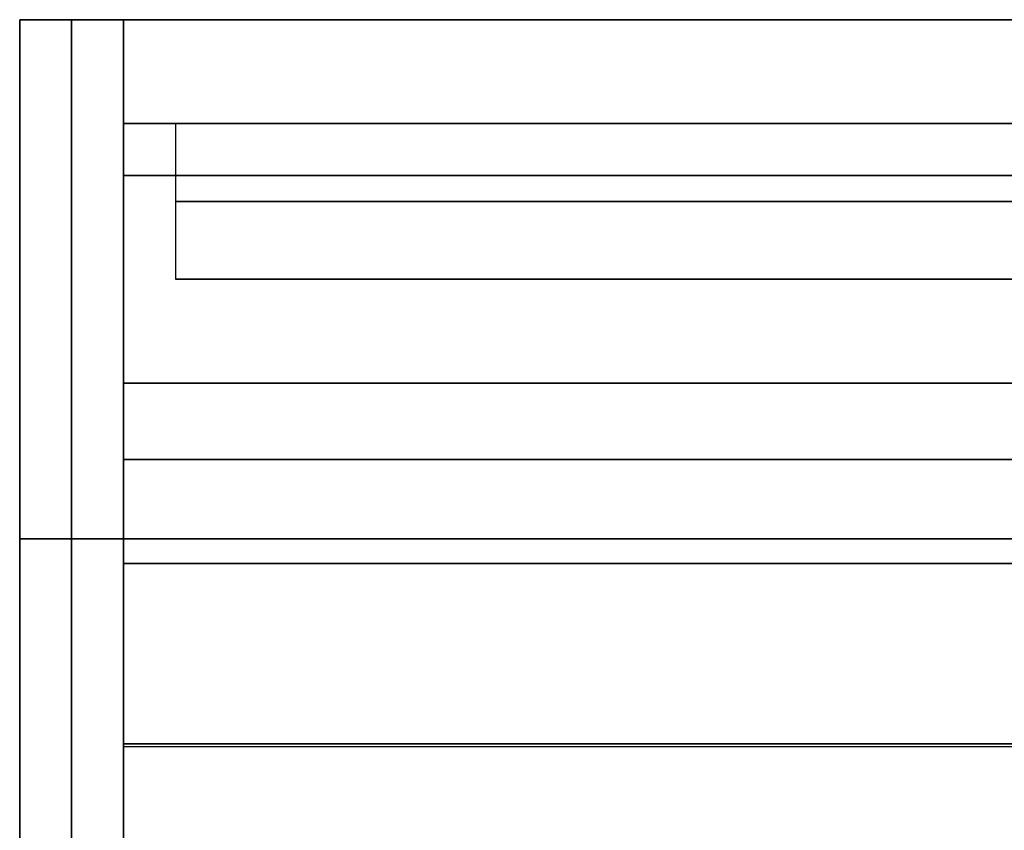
# Model space of a CAD drawing. Header units: millimetres. Extents: x -175 to 175, y -101 to 102.
# Tile 40 of 133: x -144 to -125, y 86 to 102. Entities that reach past the tile are written whole.
import ezdxf

# ---------------------------------------------------------------- set-up
doc = ezdxf.new("R2010")
doc.units = ezdxf.units.MM
doc.layers.add('Livello 01', color=7, linetype='Continuous')

# ---------------------------------------------------------------- blocks, each defined once
blk = doc.blocks.new('MCP098A17_04')
at = {"layer": 'Livello 01', "color": 254, "true_color": 0xcad1ee}
for p, q in [((-67.5, 141, 1.5), (67.5, 141, 1.5)), ((-67.5, 5, 1.5), (-67.5, 141, 1.5)), ((0, 65.925, 3), (0, 141, 3)), ((0, 65.925), (0, 141)), ((0, 141, 3), (0, 141)), ((67.5, 141, 1.5), (67.5, 5, 1.5))]:
    blk.add_line(p, q, dxfattribs=at)
for points in [[(-67.5, 141, 3), (67.5, 141, 3)], [(-67.5, 5, 3), (-67.5, 141, 3)], [(-67.5, 5), (-67.5, 141)], [(-67.5, 141), (67.5, 141)], [(-67.5, 141, 3), (-67.5, 141)], [(67.5, 141, 3), (67.5, 5, 3)], [(67.5, 141), (67.5, 5)], [(67.5, 141, 3), (67.5, 141)]]:
    blk.add_open_spline(points, degree=1, dxfattribs=at)

msp = doc.modelspace()

# ---------------------------------------------------------------- linework, layer by layer
at = {"layer": 'Livello 01', "color": 254, "true_color": 0xcad1ee}
for p, q in [((-144, 101.5, -110.5), (-144, -19, -110.5)), ((-144, 101.5, -110.5), (-142, 101.5, -110.5)), ((-143, 101.5, -273.5), (-143, 101.5, 52.5)), ((-142, 101.5, -110.5), (-142, -19, -110.5)), ((-142, 101.5, 43), (142, 101.5, 43)), ((-142, 101.5, 43), (-142, 99.5, 43)), ((-64.4, 101.5, -110.5), (-142, 101.5, -110.5)), ((-142, 101.5, -110.5), (-142, 99.5, -110.5)), ((142, 101.5, -264), (-142, 101.5, -264)), ((-142, 99.5, -264), (-142, 101.5, -264)), ((-142, 101.098, 32), (-142, 98.5, 32)), ((-142, 98.5, -24), (-142, 101.098, -24)), ((-142, 101.098, -197), (-142, 98.5, -197)), ((-142, 101.098, -253), (-142, 98.5, -253)), ((-142, 100.5, 52.5), (-142, 100.5, 33.5)), ((-142, 100.5, -195.5), (-142, 100.5, -25.5)), ((-142, 100.5, -273.5), (-142, 100.5, -254.5)), ((-142, 97.745, 57.5), (-142, 100.16, 57.5)), ((-142, 97.745, -278.5), (-142, 100.16, -278.5)), ((-142, 100, 30.902), (-142, 100, 33.5)), ((-142, 100, -25.5), (-142, 100, -22.902)), ((-142, 100, -198.098), (-142, 100, -195.5)), ((-142, 100, -254.5), (-142, 100, -251.902)), ((-142, 99.5, 43), (142, 99.5, 43)), ((-64.4, 99.5, -110.5), (-142, 99.5, -110.5)), ((142, 99.5, -264), (-142, 99.5, -264)), ((-142, 98.5, 31.5), (-142, 87.55, 31.5)), ((-142, 98.5, -197.5), (-142, 37.5, -197.5)), ((-142, 98.5, -23.5), (-142, 37.5, -23.5)), ((-142, 98.5, -252.5), (-142, 87.55, -252.5)), ((-142, 96.5, 58.745), (-142, 96.5, 61.16)), ((-142, 96.5, -282.16), (-142, 96.5, -279.745)), ((-142, 94.5, 33.6), (142, 94.5, 33.6)), ((-142, 87.55, 33.6), (-142, 94.5, 33.6)), ((-142, 94.5, -254.6), (142, 94.5, -254.6)), ((-142, 87.55, -254.6), (-142, 94.5, -254.6)), ((-142, 93.025, 30.5), (-142, 93.025, 32.5)), ((-142, 93.025, 30.5), (142, 93.025, 30.5)), ((-142, 93.025, 32.5), (142, 93.025, 32.5)), ((-142, 93.025, -253.5), (-142, 93.025, -251.5)), ((142, 93.025, -251.5), (-142, 93.025, -251.5)), ((142, 93.025, -253.5), (-142, 93.025, -253.5)), ((-143, 91.5, -283.5), (-143, -36.5, -283.5)), ((-143, -36.5, 62.5), (-143, 91.5, 62.5)), ((-142, 72.5, 61.5), (-142, 91.5, 61.5)), ((-142, 72.5, -282.5), (-142, 91.5, -282.5)), ((-142, 91.025, 32.6), (-142, 91.025, 34.6)), ((-142, 91.025, 34.6), (142, 91.025, 34.6)), ((-142, 91.025, 32.6), (142, 91.025, 32.6)), ((-142, 91.025, -255.6), (-142, 91.025, -253.6)), ((142, 91.025, -255.6), (-142, 91.025, -255.6)), ((142, 91.025, -253.6), (-142, 91.025, -253.6)), ((-142, 87.5, 32.55), (-142, 85.5, 32.55)), ((-142, 87.5, 32.55), (142, 87.5, 32.55)), ((-142, 87.5, -253.55), (-142, 85.5, -253.55)), ((-142, 87.5, -253.55), (142, 87.5, -253.55)), ((-142, 86.525, 30.775), (-142, 86.525, 34.325)), ((-142, 86.525, -255.325), (-142, 86.525, -251.775))]:
    msp.add_line(p, q, dxfattribs=at)
at = {"layer": 'Livello 01', "color": 254, "true_color": 0xcad1ee, "extrusion": (-1, 0, 0)}
for centre, radius, start, end in [((-91.5, -273.5, 144), 10, 180, 270), ((-91.5, 52.5, 144), 10, 90, 180), ((-91.5, -273.5, 142), 10, 180, 270), ((-91.5, 52.5, 142), 10, 90, 180), ((-98.5, 33.5, 142), 3, 180, 270), ((-98.5, -195.5, 142), 3, 180, 270), ((-98.5, -254.5, 142), 3, 90, 180), ((-98.5, -25.5, 142), 1, 90, 180), ((-87.55, 32.55, 142), 2.05, 270, 90), ((-87.55, -253.55, 142), 2.05, 270, 90)]:
    msp.add_arc(centre, radius, start, end, dxfattribs=at)
at = {"layer": 'Livello 01', "color": 254, "true_color": 0xcad1ee, "extrusion": (1, 0, 0)}
for centre, radius, start, end in [((91.5, -273.5, -143), 10, 270, 0), ((91.5, 52.5, -143), 10, 0, 90), ((91.5, 52.5, -142), 10, 0, 90), ((98.5, -25.5, -142), 3, 360, 90), ((91.5, -273.5, -142), 10, 270, 0), ((91.5, 52.5, -142), 8, 0, 90), ((98.5, 33.5, -142), 1, 270, 0), ((98.5, -195.5, -142), 1, 270, 0), ((91.5, -273.5, -142), 8, 270, 0), ((98.5, -254.5, -142), 1, 0, 90), ((87.55, 32.55, -142), 0.05, 90, 270), ((87.55, -253.55, -142), 0.05, 90, 270)]:
    msp.add_arc(centre, radius, start, end, dxfattribs=at)
at = {"layer": 'Livello 01', "color": 254, "true_color": 0xcad1ee}
for points in [[(-144, 101.5, 52.5), (-144, 101.5, -273.5)], [(-142, 101.5, 52.5), (-144, 101.5, 52.5)], [(-144, 101.5, -273.5), (-142, 101.5, -273.5)], [(-142, 101.5, 52.5), (-142, 101.5, -273.5)], [(142, 101.5, 33.5), (-142, 101.5, 33.5)], [(-142, 101.5, 33.5), (-142, 101.5, 52.5)], [(-142, 101.5, 52.5), (142, 101.5, 52.5)], [(-142, 101.5, 33.5), (-142, 99.5, 33.5)], [(-142, 99.5, 52.5), (-142, 101.5, 52.5)], [(142, 101.5, -195.5), (-142, 101.5, -195.5)], [(-142, 101.5, -195.5), (-142, 101.5, -25.5)], [(-142, 101.5, -25.5), (142, 101.5, -25.5)], [(-142, 101.5, -195.5), (-142, 99.5, -195.5)], [(-142, 99.5, -25.5), (-142, 101.5, -25.5)], [(142, 101.5, -273.5), (-142, 101.5, -273.5)], [(-142, 101.5, -273.5), (-142, 101.5, -254.5)], [(-142, 101.5, -254.5), (142, 101.5, -254.5)], [(-142, 99.5, -254.5), (-142, 101.5, -254.5)], [(-142, 101.5, -273.5), (-142, 99.5, -273.5)], [(142, 99.5, 33.5), (-142, 99.5, 33.5)], [(-142, 99.5, 52.5), (142, 99.5, 52.5)], [(-142, 99.5, 33.5), (-142, 99.5, 52.5)], [(142, 99.5, -195.5), (-142, 99.5, -195.5)], [(-142, 99.5, -25.5), (142, 99.5, -25.5)], [(-142, 99.5, -195.5), (-142, 99.5, -25.5)], [(-142, 99.5, -254.5), (142, 99.5, -254.5)], [(-142, 99.5, -273.5), (-142, 99.5, -254.5)], [(142, 99.5, -273.5), (-142, 99.5, -273.5)], [(-142, 98.5, 30.5), (-142, 98.5, 32.5)], [(142, 98.5, 30.5), (-142, 98.5, 30.5)], [(142, 98.5, 32.5), (-142, 98.5, 32.5)], [(-142, 87.55, 32.5), (-142, 98.5, 32.5)], [(-142, 98.5, 30.5), (-142, 87.55, 30.5)], [(-142, 98.5, -198.5), (-142, 37.5, -198.5)], [(-142, 37.5, -196.5), (-142, 98.5, -196.5)], [(-142, 98.5, -196.5), (-142, 98.5, -198.5)], [(142, 98.5, -198.5), (-142, 98.5, -198.5)], [(142, 98.5, -196.5), (-142, 98.5, -196.5)], [(142, 98.5, -22.5), (-142, 98.5, -22.5)], [(-142, 98.5, -22.5), (-142, 37.5, -22.5)], [(-142, 98.5, -24.5), (-142, 37.5, -24.5)], [(142, 98.5, -24.5), (-142, 98.5, -24.5)], [(-142, 98.5, -22.5), (-142, 98.5, -24.5)], [(-142, 98.5, -253.5), (-142, 98.5, -251.5)], [(-142, 98.5, -251.5), (142, 98.5, -251.5)], [(-142, 98.5, -253.5), (142, 98.5, -253.5)], [(-142, 87.55, -251.5), (-142, 98.5, -251.5)], [(-142, 98.5, -253.5), (-142, 87.55, -253.5)], [(-142, 94.5, 32.6), (142, 94.5, 32.6)], [(-142, 94.5, 34.6), (-142, 94.5, 32.6)], [(142, 94.5, 34.6), (-142, 94.5, 34.6)], [(-142, 87.55, 32.6), (-142, 94.5, 32.6)], [(-142, 94.5, 34.6), (-142, 87.55, 34.6)], [(-142, 94.5, -255.6), (142, 94.5, -255.6)], [(-142, 94.5, -253.6), (-142, 94.5, -255.6)], [(142, 94.5, -253.6), (-142, 94.5, -253.6)], [(-142, 94.5, -253.6), (-142, 87.55, -253.6)], [(-142, 87.55, -255.6), (-142, 94.5, -255.6)], [(-144, 91.5, -283.5), (-144, -36.5, -283.5)], [(-142, 91.5, -283.5), (-144, 91.5, -283.5)], [(-144, 91.5, 62.5), (-142, 91.5, 62.5)], [(-144, -36.5, 62.5), (-144, 91.5, 62.5)], [(-142, -36.5, -283.5), (-142, 91.5, -283.5)], [(-142, 91.5, 62.5), (-142, -36.5, 62.5)], [(-142, 91.5, 62.5), (-142, 72.5, 62.5)], [(142, 91.5, 62.5), (-142, 91.5, 62.5)], [(-142, 91.5, 60.5), (-142, 72.5, 60.5)], [(142, 91.5, 60.5), (-142, 91.5, 60.5)], [(-142, 91.5, 62.5), (-142, 91.5, 60.5)], [(-142, 72.5, -283.5), (-142, 91.5, -283.5)], [(-142, 91.5, -283.5), (142, 91.5, -283.5)], [(-142, 91.5, -281.5), (142, 91.5, -281.5)], [(-142, 72.5, -281.5), (-142, 91.5, -281.5)], [(-142, 91.5, -281.5), (-142, 91.5, -283.5)], [(-142, 87.55, 30.5), (-142, 87.55, 32.5)], [(142, 87.55, 30.5), (-142, 87.55, 30.5)], [(142, 87.55, 32.5), (-142, 87.55, 32.5)], [(-142, 87.55, 34.6), (-142, 87.55, 32.6)], [(-142, 87.55, 34.6), (142, 87.55, 34.6)], [(-142, 87.55, 32.6), (142, 87.55, 32.6)], [(-142, 87.55, -253.5), (-142, 87.55, -251.5)], [(-142, 87.55, -251.5), (142, 87.55, -251.5)], [(-142, 87.55, -253.5), (142, 87.55, -253.5)], [(-142, 87.55, -253.6), (-142, 87.55, -255.6)], [(142, 87.55, -255.6), (-142, 87.55, -255.6)], [(142, 87.55, -253.6), (-142, 87.55, -253.6)]]:
    msp.add_open_spline(points, degree=1, dxfattribs=at)

# ---------------------------------------------------------------- block references
at = {"layer": 'Livello 01', "extrusion": (3.55881e-32, 1, 3.33067e-16), "rotation": 269.9999999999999}
msp.add_blockref('MCP098A17_04', (0, -110.5, 96.5), dxfattribs=at)

doc.saveas('drawing.dxf')
